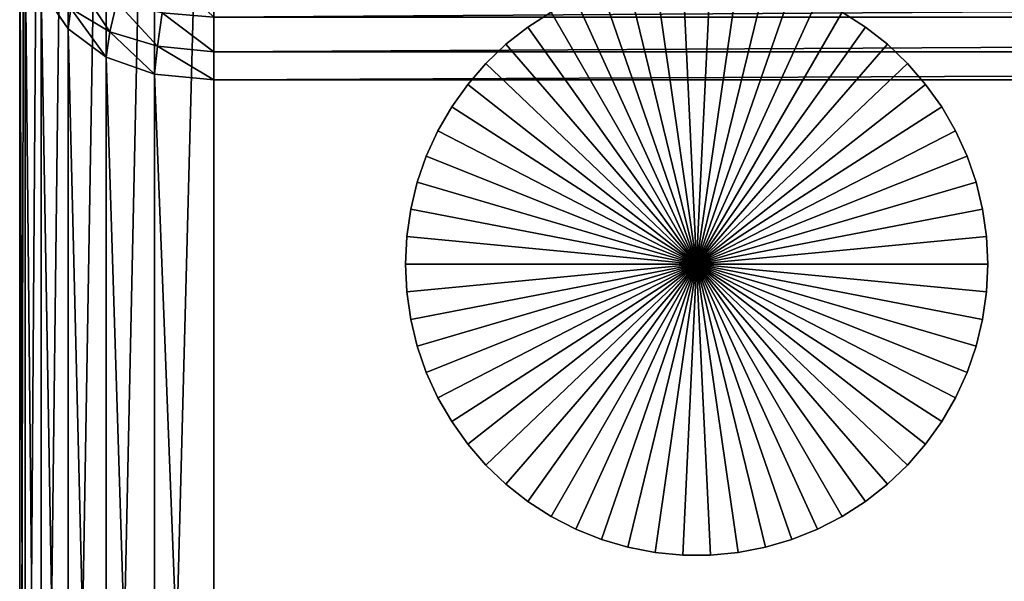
# Model space of a CAD drawing. Header units: inches. Extents: x 0 to 22.5, y -69.4 to 0.
# Tile 13 of 23: x 0.1 to 3.4, y -5.3 to -3.4. Entities that reach past the tile are written whole.
import ezdxf

# ---------------------------------------------------------------- set-up
doc = ezdxf.new("R2010")
doc.units = ezdxf.units.IN
doc.header["$MEASUREMENT"] = 0
doc.layers.add('A-FURN-3-ST-BK', color=151, linetype='Continuous')
doc.layers.add('A-FURN-3-ST-LG', color=252, linetype='Continuous')

msp = doc.modelspace()

# ---------------------------------------------------------------- meshes
at = {"layer": 'A-FURN-3-ST-BK'}
mesh = msp.add_polyface(dxfattribs=at)
corners = [(0.7252, -0.6672, 1.408), (0.5214, -0.6672, 1.4265), (0.5306, -0.4726, 1.4481), (0.3546, -0.6672, 1.4821), (0.3669, -0.4881, 1.5006), (0.3916, -0.3336, 1.5439), (0.5461, -0.3089, 1.5006), (0.4287, -0.2039, 1.6118), (0.5677, -0.1761, 1.584), (0.3082, -0.2502, 1.6582), (0.7252, 0, 2.0752), (0.5306, -0.0402, 1.8806), (0.5214, -0.0185, 2.0752), (0.3669, -0.0927, 1.896), (0.3546, -0.0741, 2.0752), (0.5461, -0.0927, 1.7169), (0.3916, -0.1359, 1.7416), (0.7252, 0, 27.3243), (0.5214, -0.0185, 27.3243), (0.5306, -0.0402, 27.5189), (0.3546, -0.0741, 27.3243), (0.3669, -0.0927, 27.5034), (0.3916, -0.1359, 27.6579), (0.5461, -0.0927, 27.6826), (0.4287, -0.2039, 27.7876), (0.5677, -0.1761, 27.8154), (0.3082, -0.2502, 27.7413), (0.5214, -0.6672, 27.9729), (0.5306, -0.4726, 27.9513), (0.3669, -0.4881, 27.8988), (0.3546, -0.6672, 27.9173), (0.5461, -0.3089, 27.8988), (0.3916, -0.3336, 27.8556), (0.5214, -2.6841, 27.9729), (0.3546, -2.7025, 27.9173), (0.3671, -2.8901, 27.9), (0.531, -2.8875, 27.9527), (0.392, -3.0615, 27.8607), (0.5467, -3.0714, 27.9043), (0.4292, -3.2166, 27.7994), (0.5687, -3.2356, 27.8278), (0.3069, -3.1848, 27.752), (0.392, -3.3324, 27.6794), (0.5214, -8.4079, 1.4265), (0.7252, -2.678, 27.9915)]
mesh.append_faces([[corners[k] for k in face] for face in [(0, 1, 2), (1, 3, 4), (1, 4, 2), (2, 4, 5), (2, 5, 6), (6, 5, 7), (6, 7, 8), (5, 9, 7), (10, 11, 12), (12, 11, 13), (12, 13, 14), (11, 15, 16), (11, 16, 13), (15, 8, 7), (15, 7, 16), (16, 7, 9), (17, 18, 19), (18, 20, 21), (18, 21, 19), (19, 21, 22), (19, 22, 23), (23, 22, 24), (23, 24, 25), (22, 26, 24), (27, 28, 29), (27, 29, 30), (28, 31, 32), (28, 32, 29), (31, 25, 24), (31, 24, 32), (32, 24, 26), (33, 34, 35), (33, 35, 36), (36, 35, 37), (36, 37, 38), (38, 37, 39), (38, 39, 40), (37, 41, 39), (42, 39, 41), (0, 43, 1), (17, 12, 18), (18, 12, 14), (18, 14, 20), (44, 27, 33), (33, 27, 30), (33, 30, 34)]])
mesh = msp.add_polyface(dxfattribs=at)
corners = [(0.058, -8.4079, 2.0752), (0.058, -8.4079, 13.9493), (0.058, -2.8986, 27.3243), (0.058, -0.6672, 27.3243), (0.058, -0.6672, 2.0752), (0.0766, -8.4079, 1.8713), (0.0982, -8.6025, 1.8806), (0.0766, -8.6117, 2.0752), (0.1507, -8.7662, 1.896), (0.1322, -8.4079, 1.7045), (0.1507, -8.587, 1.7169), (0.1939, -8.7415, 1.7416), (0.2248, -8.4079, 1.5748), (0.2341, -8.5654, 1.584), (0.2619, -8.7044, 1.6118), (0.0766, -8.6117, 13.7858), (0.0987, -8.6877, 14.0048), (0.0766, -8.534, 14.1782), (0.1507, -8.7484, 14.1861), (0.1322, -8.6372, 14.3654), (0.1322, -3.288, 27.3523), (0.2248, -3.4243, 27.3621), (0.2337, -3.3542, 27.5101), (0.1505, -3.2101, 27.5232), (0.2611, -3.2744, 27.64), (0.3546, -8.4079, 1.4821), (0.3669, -8.587, 1.5006), (0.3546, -3.5216, 27.369), (0.3671, -3.4341, 27.5359), (0.392, -3.3324, 27.6794), (0.3069, -3.1848, 27.752), (0.1322, -8.7785, 2.0752), (0.0766, -3.1127, 27.3397), (0.2248, -8.7175, 14.5111), (0.0766, -0.6672, 1.8713), (0.1322, -0.6672, 1.7045), (0.2248, -0.6672, 1.5748), (0.3546, -0.6672, 1.4821), (0.3546, -8.7749, 14.6151)]
mesh.append_faces([[corners[k] for k in face] for face in [(0, 1, 2), (0, 2, 3), (0, 3, 4), (0, 5, 6), (0, 6, 7), (7, 6, 8), (5, 9, 10), (5, 10, 6), (6, 10, 11), (9, 12, 13), (9, 13, 10), (10, 13, 14), (1, 15, 16), (1, 16, 17), (17, 16, 18), (17, 18, 19), (20, 21, 22), (20, 22, 23), (23, 22, 24), (25, 26, 13), (25, 13, 12), (26, 14, 13), (27, 28, 22), (27, 22, 21), (28, 29, 24), (28, 24, 22), (29, 30, 24), (1, 0, 7), (1, 7, 15), (15, 7, 31), (2, 1, 17), (2, 17, 32), (32, 17, 19), (32, 19, 20), (20, 19, 33), (20, 33, 21), (0, 4, 34), (0, 34, 5), (5, 34, 35), (5, 35, 9), (9, 35, 36), (9, 36, 12), (37, 25, 12), (37, 12, 36), (38, 27, 21), (38, 21, 33)]])
mesh = msp.add_polyface(dxfattribs=at)
corners = [(0.7252, -8.4079, 1.408), (0.5306, -8.6025, 1.4481), (0.5214, -8.4079, 1.4265), (0.3669, -8.587, 1.5006), (0.3546, -8.4079, 1.4821), (0.5461, -8.7662, 1.5006), (0.3916, -8.7415, 1.5439), (0.5677, -8.899, 1.584), (0.4287, -8.8712, 1.6118), (0.3082, -8.8249, 1.6582), (0.7252, -3.5995, 27.3746), (0.531, -3.4838, 27.5536), (0.5214, -3.58, 27.3732), (0.3671, -3.4341, 27.5359), (0.3546, -3.5216, 27.369), (0.5467, -3.3689, 27.7051), (0.392, -3.3324, 27.6794), (0.5687, -3.2356, 27.8278), (0.4292, -3.2166, 27.7994), (0.7252, -8.8207, 14.6983), (0.5214, -8.8093, 14.6775), (0.5338, -8.8862, 14.4667), (0.3546, -8.7749, 14.6151), (0.3695, -8.8513, 14.4128), (0.3948, -8.9155, 14.2279), (0.5513, -8.9499, 14.2631), (0.4303, -8.9673, 14.0601), (0.574, -9.0005, 14.0667), (0.7252, -9.0751, 13.4143), (0.5338, -9.0473, 13.6534), (0.5214, -9.0565, 13.4291), (0.3695, -8.9945, 13.6898), (0.3546, -9.0009, 13.4737), (0.5513, -9.0286, 13.8659), (0.3948, -8.9833, 13.8853), (0.294, -8.9121, 14.0492), (0.7252, -9.0751, 2.0752), (0.5214, -9.0565, 2.0752), (0.5306, -9.0349, 1.8806), (0.3546, -9.0009, 2.0752), (0.3669, -8.9824, 1.896), (0.3916, -8.9392, 1.7416), (0.5461, -8.9824, 1.7169), (0.5214, -0.6672, 1.4265), (0.3546, -0.6672, 1.4821)]
mesh.append_faces([[corners[k] for k in face] for face in [(0, 1, 2), (2, 1, 3), (2, 3, 4), (1, 5, 6), (1, 6, 3), (5, 7, 8), (5, 8, 6), (6, 8, 9), (10, 11, 12), (12, 11, 13), (12, 13, 14), (11, 15, 16), (11, 16, 13), (15, 17, 18), (15, 18, 16), (19, 20, 21), (20, 22, 23), (20, 23, 21), (21, 23, 24), (21, 24, 25), (25, 24, 26), (25, 26, 27), (28, 29, 30), (30, 29, 31), (30, 31, 32), (29, 33, 34), (29, 34, 31), (33, 27, 26), (33, 26, 34), (34, 26, 35), (36, 37, 38), (37, 39, 40), (37, 40, 38), (38, 40, 41), (38, 41, 42), (42, 41, 8), (42, 8, 7), (41, 9, 8), (43, 2, 4), (43, 4, 44), (19, 12, 20), (20, 12, 14), (20, 14, 22), (36, 30, 37), (37, 30, 32), (37, 32, 39)]])
mesh = msp.add_polyface(dxfattribs=at)
corners = [(21.7943, -8.4079, 1.408), (0.7252, -8.4079, 1.408), (0.7252, -0.6672, 1.408), (21.7943, -3.5995, 27.3746), (0.7252, -3.5995, 27.3746), (0.7252, -8.8207, 14.6983), (0.7252, -9.0751, 13.4143), (0.7252, -9.0751, 2.0752), (21.7943, -9.0751, 2.0752), (0.7252, -8.6117, 1.4265), (0.5306, -8.6025, 1.4481), (0.7252, -8.7785, 1.4821), (0.5461, -8.7662, 1.5006), (0.7252, -8.9083, 1.5748), (0.5677, -8.899, 1.584), (0.7252, -3.5032, 27.5631), (0.531, -3.4838, 27.5536), (0.7252, -3.3841, 27.7173), (0.5467, -3.3689, 27.7051), (0.7252, -3.2419, 27.8373), (0.5687, -3.2356, 27.8278), (0.5338, -8.8862, 14.4667), (0.7252, -8.8985, 14.4913), (0.5513, -8.9499, 14.2631), (0.7252, -8.962, 14.2815), (0.574, -9.0005, 14.0667), (0.7252, -9.0115, 14.0689), (0.7252, -9.068, 13.6353), (0.5338, -9.0473, 13.6534), (0.7252, -9.0468, 13.8535), (0.5513, -9.0286, 13.8659), (0.5306, -9.0349, 1.8806), (0.7252, -9.0565, 1.8713), (0.5461, -8.9824, 1.7169), (0.7252, -9.0009, 1.7045), (21.7943, -8.6117, 1.4265), (21.7943, -8.7785, 1.4821), (21.7943, -8.9083, 1.5748), (0.5214, -8.4079, 1.4265), (21.7943, -3.5032, 27.5631), (21.7943, -3.3841, 27.7173), (21.7943, -3.2419, 27.8373), (0.5214, -3.58, 27.3732), (21.7943, -8.8207, 14.6983), (21.7943, -8.8985, 14.4913), (21.7943, -8.962, 14.2815), (0.5214, -9.0565, 13.4291), (21.7943, -9.0565, 1.8713), (21.7943, -9.0009, 1.7045), (21.7943, -9.068, 13.6353), (21.7943, -9.0468, 13.8535), (21.7943, -9.0115, 14.0689)]
mesh.append_faces([[corners[k] for k in face] for face in [(0, 1, 2), (3, 4, 5), (6, 7, 8), (1, 9, 10), (9, 11, 12), (9, 12, 10), (11, 13, 14), (11, 14, 12), (4, 15, 16), (15, 17, 18), (15, 18, 16), (17, 19, 20), (17, 20, 18), (5, 21, 22), (22, 21, 23), (22, 23, 24), (24, 23, 25), (24, 25, 26), (6, 27, 28), (27, 29, 30), (27, 30, 28), (29, 26, 25), (29, 25, 30), (7, 31, 32), (32, 31, 33), (32, 33, 34), (34, 33, 14), (34, 14, 13), (1, 35, 9), (9, 36, 11), (11, 37, 13), (2, 1, 38), (4, 39, 15), (15, 40, 17), (17, 41, 19), (5, 4, 42), (43, 5, 22), (44, 22, 24), (45, 24, 26), (7, 6, 46), (8, 7, 32), (47, 32, 34), (48, 34, 13), (6, 49, 27), (27, 50, 29), (29, 51, 26)]])
mesh = msp.add_polyface(dxfattribs=at)
corners = [(21.7943, -8.4079, 1.408), (0.7252, -0.6672, 1.408), (21.7943, -0.6672, 1.408), (21.7943, -3.5995, 27.3746), (0.7252, -8.8207, 14.6983), (21.7943, -8.8207, 14.6983), (0.7252, -9.0751, 13.4143), (21.7943, -9.0751, 2.0752), (21.7943, -9.0751, 13.4143), (21.9889, -8.6025, 1.4481), (21.7943, -8.6117, 1.4265), (21.9735, -8.7662, 1.5006), (21.7943, -8.7785, 1.4821), (21.9518, -8.899, 1.584), (21.7943, -8.9083, 1.5748), (21.9886, -3.4838, 27.5536), (21.7943, -3.5032, 27.5631), (21.9728, -3.3689, 27.7051), (21.7943, -3.3841, 27.7173), (21.9509, -3.2356, 27.8278), (21.7943, -3.2419, 27.8373), (21.7943, -8.8985, 14.4913), (21.9857, -8.8862, 14.4667), (21.7943, -8.962, 14.2815), (21.9682, -8.9499, 14.2631), (21.7943, -9.0115, 14.0689), (21.9455, -9.0005, 14.0667), (21.7943, -9.0565, 1.8713), (21.9889, -9.0349, 1.8806), (21.7943, -9.0009, 1.7045), (21.9735, -8.9824, 1.7169), (21.9857, -9.0473, 13.6534), (21.7943, -9.068, 13.6353), (21.9682, -9.0286, 13.8659), (21.7943, -9.0468, 13.8535), (0.7252, -8.4079, 1.408), (0.7252, -8.6117, 1.4265), (0.7252, -8.7785, 1.4821), (21.9982, -0.6672, 1.4265), (0.7252, -3.5995, 27.3746), (0.7252, -3.5032, 27.5631), (0.7252, -3.3841, 27.7173), (0.7252, -8.8985, 14.4913), (0.7252, -8.962, 14.2815), (0.7252, -9.0115, 14.0689), (21.9982, -8.8093, 14.6775), (0.7252, -9.0565, 1.8713), (0.7252, -9.0009, 1.7045), (0.7252, -8.9083, 1.5748), (21.9982, -9.0565, 2.0752), (0.7252, -9.068, 13.6353), (0.7252, -9.0468, 13.8535)]
mesh.append_faces([[corners[k] for k in face] for face in [(0, 1, 2), (3, 4, 5), (6, 7, 8), (0, 9, 10), (10, 9, 11), (10, 11, 12), (12, 11, 13), (12, 13, 14), (3, 15, 16), (16, 15, 17), (16, 17, 18), (18, 17, 19), (18, 19, 20), (5, 21, 22), (21, 23, 24), (21, 24, 22), (23, 25, 26), (23, 26, 24), (7, 27, 28), (27, 29, 30), (27, 30, 28), (29, 14, 13), (29, 13, 30), (8, 31, 32), (32, 31, 33), (32, 33, 34), (34, 33, 26), (34, 26, 25), (35, 0, 10), (36, 10, 12), (37, 12, 14), (0, 2, 38), (39, 3, 16), (40, 16, 18), (41, 18, 20), (5, 42, 21), (21, 43, 23), (23, 44, 25), (3, 5, 45), (7, 46, 27), (27, 47, 29), (29, 48, 14), (8, 7, 49), (6, 8, 32), (50, 32, 34), (51, 34, 25)]])
at = {"layer": 'A-FURN-3-ST-LG'}
mesh = msp.add_polyface(dxfattribs=at)
corners = [(2.3825, -4.2329, 0), (2.3349, -3.234, 0), (2.4301, -3.234, 0), (2.2402, -3.2431, 0), (2.1467, -3.2611, 0), (2.0554, -3.2879, 0), (1.9671, -3.3232, 0), (1.8825, -3.3668, 0), (1.8024, -3.4183, 0), (1.7277, -3.4771, 0), (1.6588, -3.5428, 0), (1.5965, -3.6147, 0), (1.5413, -3.6922, 0), (1.4937, -3.7747, 0), (1.4541, -3.8612, 0), (1.423, -3.9511, 0), (1.8825, -3.3668, 0.3), (1.8024, -3.4183, 0.3), (1.7277, -3.4771, 0.3), (1.9671, -3.3232, 0.3), (1.8825, -3.3668, 0.6), (1.8024, -3.4183, 0.6), (1.7277, -3.4771, 0.6), (1.9671, -3.3232, 0.6), (1.8825, -3.3668, 0.9), (1.8024, -3.4183, 0.9), (1.7277, -3.4771, 0.9), (1.9671, -3.3232, 0.9), (1.8825, -3.3668, 1.2), (1.8024, -3.4183, 1.2), (1.7277, -3.4771, 1.2), (1.9671, -3.3232, 1.2), (1.8825, -3.3668, 1.5), (1.8024, -3.4183, 1.5), (1.7277, -3.4771, 1.5), (2.3825, -4.2329, 1.5), (2.3349, -3.234, 1.5), (2.2402, -3.2431, 1.5), (2.1467, -3.2611, 1.5), (2.0554, -3.2879, 1.5), (1.9671, -3.3232, 1.5), (1.6588, -3.5428, 1.5), (1.5965, -3.6147, 1.5), (1.5413, -3.6922, 1.5), (1.4937, -3.7747, 1.5), (1.4541, -3.8612, 1.5), (1.423, -3.9511, 1.5)]
mesh.append_faces([[corners[k] for k in face] for face in [(6, 7, 16), (7, 17, 16), (7, 8, 17), (8, 18, 17), (19, 16, 20), (16, 21, 20), (16, 17, 21), (17, 22, 21), (23, 20, 24), (20, 25, 24), (20, 21, 25), (21, 26, 25), (27, 24, 28), (24, 29, 28), (24, 25, 29), (25, 30, 29), (25, 26, 30), (31, 28, 32), (28, 33, 32), (28, 29, 33), (29, 34, 33), (29, 30, 34)]])
mesh.append_faces([[corners[k] for k in face] for face in [(0, 1, 2), (0, 3, 1), (0, 4, 3), (0, 5, 4), (0, 6, 5), (0, 7, 6), (0, 8, 7), (0, 9, 8), (0, 10, 9), (0, 11, 10), (0, 12, 11), (0, 13, 12), (0, 14, 13), (0, 15, 14), (35, 36, 37), (35, 37, 38), (35, 38, 39), (35, 39, 40), (35, 40, 32), (35, 32, 33), (35, 33, 34), (35, 34, 41), (35, 41, 42), (35, 42, 43), (35, 43, 44), (35, 44, 45), (35, 45, 46)]], dxfattribs={"vtx0": -1, "vtx2": -1})
mesh = msp.add_polyface(dxfattribs=at)
corners = [(2.3825, -4.2329, 0), (3.3109, -3.8612, 0), (3.342, -3.9511, 0), (3.2714, -3.7746, 0), (3.2238, -3.6922, 0), (3.1686, -3.6147, 0), (3.1063, -3.5428, 0), (3.0374, -3.4771, 0), (2.9626, -3.4183, 0), (2.8825, -3.3668, 0), (2.7979, -3.3232, 0), (2.7096, -3.2879, 0), (2.6183, -3.2611, 0), (2.5248, -3.2431, 0), (2.4301, -3.234, 0), (2.9626, -3.4183, 0.3), (3.0374, -3.4771, 0.3), (2.8825, -3.3668, 0.3), (2.7979, -3.3232, 0.3), (2.9626, -3.4183, 0.6), (3.0374, -3.4771, 0.6), (2.8825, -3.3668, 0.6), (2.7979, -3.3232, 0.6), (2.9626, -3.4183, 0.9), (2.8825, -3.3668, 0.9), (2.7979, -3.3232, 0.9), (3.0374, -3.4771, 0.9), (2.9626, -3.4183, 1.2), (2.8825, -3.3668, 1.2), (2.7979, -3.3232, 1.2), (3.0374, -3.4771, 1.2), (2.9626, -3.4183, 1.5), (2.8825, -3.3668, 1.5), (2.7979, -3.3232, 1.5), (2.3825, -4.2329, 1.5), (3.342, -3.9511, 1.5), (3.3109, -3.8612, 1.5), (3.2714, -3.7746, 1.5), (3.2238, -3.6922, 1.5), (3.1686, -3.6147, 1.5), (3.1063, -3.5428, 1.5), (3.0374, -3.4771, 1.5), (2.7096, -3.2879, 1.5), (2.6183, -3.2611, 1.5), (2.5248, -3.2431, 1.5), (2.4301, -3.234, 1.5), (2.3349, -3.234, 1.5)]
mesh.append_faces([[corners[k] for k in face] for face in [(7, 15, 16), (7, 8, 15), (8, 17, 15), (8, 9, 17), (9, 18, 17), (16, 19, 20), (16, 15, 19), (15, 21, 19), (15, 17, 21), (17, 22, 21), (20, 19, 23), (19, 24, 23), (19, 21, 24), (21, 25, 24), (26, 23, 27), (23, 28, 27), (23, 24, 28), (24, 29, 28), (30, 27, 31), (27, 32, 31), (27, 28, 32), (28, 33, 32)]])
mesh.append_faces([[corners[k] for k in face] for face in [(0, 1, 2), (0, 3, 1), (0, 4, 3), (0, 5, 4), (0, 6, 5), (0, 7, 6), (0, 8, 7), (0, 9, 8), (0, 10, 9), (0, 11, 10), (0, 12, 11), (0, 13, 12), (0, 14, 13), (34, 35, 36), (34, 36, 37), (34, 37, 38), (34, 38, 39), (34, 39, 40), (34, 40, 41), (34, 41, 31), (34, 31, 32), (34, 32, 33), (34, 33, 42), (34, 42, 43), (34, 43, 44), (34, 44, 45), (34, 45, 46)]], dxfattribs={"vtx0": -1, "vtx2": -1})
mesh = msp.add_polyface(dxfattribs=at)
corners = [(1.8024, -3.4183, 0), (1.7277, -3.4771, 0), (1.7277, -3.4771, 0.3), (1.6588, -3.5428, 0.3), (1.6588, -3.5428, 0), (1.5965, -3.6147, 0.3), (1.5965, -3.6147, 0), (1.5413, -3.6922, 0.3), (1.5413, -3.6922, 0), (1.4937, -3.7747, 0.3), (1.4937, -3.7747, 0), (1.4541, -3.8612, 0.3), (1.8024, -3.4183, 0.3), (1.7277, -3.4771, 0.6), (1.6588, -3.5428, 0.6), (1.5965, -3.6147, 0.6), (1.5413, -3.6922, 0.6), (1.4937, -3.7747, 0.6), (1.4541, -3.8612, 0.6), (1.8024, -3.4183, 0.6), (1.7277, -3.4771, 0.9), (1.6588, -3.5428, 0.9), (1.5965, -3.6147, 0.9), (1.5413, -3.6922, 0.9), (1.4937, -3.7747, 0.9), (1.4541, -3.8612, 0.9), (1.6588, -3.5428, 1.2), (1.7277, -3.4771, 1.2), (1.5965, -3.6147, 1.2), (1.5413, -3.6922, 1.2), (1.4937, -3.7747, 1.2), (1.4541, -3.8612, 1.2), (1.6588, -3.5428, 1.5), (1.7277, -3.4771, 1.5), (1.5965, -3.6147, 1.5), (1.5413, -3.6922, 1.5), (1.4937, -3.7747, 1.5), (1.4541, -3.8612, 1.5)]
mesh.append_faces([[corners[k] for k in face] for face in [(0, 1, 2), (1, 3, 2), (1, 4, 3), (4, 5, 3), (4, 6, 5), (6, 7, 5), (6, 8, 7), (8, 9, 7), (8, 10, 9), (10, 11, 9), (12, 2, 13), (2, 14, 13), (2, 3, 14), (3, 15, 14), (3, 5, 15), (5, 16, 15), (5, 7, 16), (7, 17, 16), (7, 9, 17), (9, 18, 17), (19, 13, 20), (13, 21, 20), (13, 14, 21), (14, 22, 21), (14, 15, 22), (15, 23, 22), (15, 16, 23), (16, 24, 23), (16, 17, 24), (17, 25, 24), (20, 26, 27), (20, 21, 26), (21, 28, 26), (21, 22, 28), (22, 29, 28), (22, 23, 29), (23, 30, 29), (23, 24, 30), (24, 31, 30), (24, 25, 31), (27, 32, 33), (27, 26, 32), (26, 34, 32), (26, 28, 34), (28, 35, 34), (28, 29, 35), (29, 36, 35), (29, 30, 36), (30, 37, 36), (30, 31, 37)]])
mesh = msp.add_polyface(dxfattribs=at)
corners = [(3.3109, -3.8612, 0), (3.2714, -3.7746, 0), (3.2714, -3.7746, 0.3), (3.2238, -3.6922, 0.3), (3.2238, -3.6922, 0), (3.1686, -3.6147, 0.3), (3.1686, -3.6147, 0), (3.1063, -3.5428, 0.3), (3.1063, -3.5428, 0), (3.0374, -3.4771, 0.3), (3.0374, -3.4771, 0), (3.3109, -3.8612, 0.3), (3.2714, -3.7746, 0.6), (3.2238, -3.6922, 0.6), (3.1686, -3.6147, 0.6), (3.1063, -3.5428, 0.6), (3.0374, -3.4771, 0.6), (3.3109, -3.8612, 0.6), (3.2714, -3.7746, 0.9), (3.2238, -3.6922, 0.9), (3.1686, -3.6147, 0.9), (3.1063, -3.5428, 0.9), (3.0374, -3.4771, 0.9), (2.9626, -3.4183, 0.9), (3.3109, -3.8612, 0.9), (3.2714, -3.7746, 1.2), (3.3109, -3.8612, 1.2), (3.2238, -3.6922, 1.2), (3.1686, -3.6147, 1.2), (3.1063, -3.5428, 1.2), (3.0374, -3.4771, 1.2), (2.9626, -3.4183, 1.2), (3.2714, -3.7746, 1.5), (3.3109, -3.8612, 1.5), (3.2238, -3.6922, 1.5), (3.1686, -3.6147, 1.5), (3.1063, -3.5428, 1.5), (3.0374, -3.4771, 1.5), (2.9626, -3.4183, 1.5)]
mesh.append_faces([[corners[k] for k in face] for face in [(0, 1, 2), (1, 3, 2), (1, 4, 3), (4, 5, 3), (4, 6, 5), (6, 7, 5), (6, 8, 7), (8, 9, 7), (8, 10, 9), (11, 2, 12), (2, 13, 12), (2, 3, 13), (3, 14, 13), (3, 5, 14), (5, 15, 14), (5, 7, 15), (7, 16, 15), (7, 9, 16), (17, 12, 18), (12, 19, 18), (12, 13, 19), (13, 20, 19), (13, 14, 20), (14, 21, 20), (14, 15, 21), (15, 22, 21), (15, 16, 22), (16, 23, 22), (24, 25, 26), (24, 18, 25), (18, 27, 25), (18, 19, 27), (19, 28, 27), (19, 20, 28), (20, 29, 28), (20, 21, 29), (21, 30, 29), (21, 22, 30), (22, 31, 30), (26, 32, 33), (26, 25, 32), (25, 34, 32), (25, 27, 34), (27, 35, 34), (27, 28, 35), (28, 36, 35), (28, 29, 36), (29, 37, 36), (29, 30, 37), (30, 38, 37)]])
mesh = msp.add_polyface(dxfattribs=at)
corners = [(2.3825, -4.2329, 0), (1.4006, -4.0436, 0), (1.423, -3.9511, 0), (1.387, -4.1378, 0), (1.3825, -4.2329, 0), (1.4937, -3.7747, 0), (1.4541, -3.8612, 0), (1.4541, -3.8612, 0.3), (1.423, -3.9511, 0.3), (1.4006, -4.0436, 0.3), (1.387, -4.1378, 0.3), (1.3825, -4.2329, 0.3), (1.4937, -3.7747, 0.3), (1.4541, -3.8612, 0.6), (1.423, -3.9511, 0.6), (1.4006, -4.0436, 0.6), (1.387, -4.1378, 0.6), (1.3825, -4.2329, 0.6), (1.4937, -3.7747, 0.6), (1.4541, -3.8612, 0.9), (1.423, -3.9511, 0.9), (1.4006, -4.0436, 0.9), (1.387, -4.1378, 0.9), (1.3825, -4.2329, 0.9), (1.423, -3.9511, 1.2), (1.4541, -3.8612, 1.2), (1.4006, -4.0436, 1.2), (1.387, -4.1378, 1.2), (1.3825, -4.2329, 1.2), (1.423, -3.9511, 1.5), (1.4541, -3.8612, 1.5), (1.4006, -4.0436, 1.5), (1.387, -4.1378, 1.5), (1.3825, -4.2329, 1.5), (2.3825, -4.2329, 1.5)]
mesh.append_faces([[corners[k] for k in face] for face in [(5, 6, 7), (6, 8, 7), (6, 2, 8), (2, 9, 8), (2, 1, 9), (1, 10, 9), (1, 3, 10), (3, 11, 10), (3, 4, 11), (12, 7, 13), (7, 14, 13), (7, 8, 14), (8, 15, 14), (8, 9, 15), (9, 16, 15), (9, 10, 16), (10, 17, 16), (10, 11, 17), (18, 13, 19), (13, 20, 19), (13, 14, 20), (14, 21, 20), (14, 15, 21), (15, 22, 21), (15, 16, 22), (16, 23, 22), (16, 17, 23), (19, 24, 25), (19, 20, 24), (20, 26, 24), (20, 21, 26), (21, 27, 26), (21, 22, 27), (22, 28, 27), (22, 23, 28), (25, 29, 30), (25, 24, 29), (24, 31, 29), (24, 26, 31), (26, 32, 31), (26, 27, 32), (27, 33, 32), (27, 28, 33)]])
mesh.append_faces([[corners[k] for k in face] for face in [(0, 1, 2), (0, 3, 1), (0, 4, 3), (34, 29, 31), (34, 31, 32), (34, 32, 33)]], dxfattribs={"vtx0": -1, "vtx2": -1})
mesh = msp.add_polyface(dxfattribs=at)
corners = [(2.3825, -4.2329, 0), (3.378, -4.1378, 0), (3.3825, -4.2329, 0), (3.3644, -4.0436, 0), (3.342, -3.9511, 0), (3.378, -4.1378, 0.3), (3.3825, -4.2329, 0.3), (3.3644, -4.0436, 0.3), (3.342, -3.9511, 0.3), (3.3109, -3.8612, 0.3), (3.3109, -3.8612, 0), (3.2714, -3.7746, 0.3), (3.378, -4.1378, 0.6), (3.3825, -4.2329, 0.6), (3.3644, -4.0436, 0.6), (3.342, -3.9511, 0.6), (3.3109, -3.8612, 0.6), (3.2714, -3.7746, 0.6), (3.378, -4.1378, 0.9), (3.3825, -4.2329, 0.9), (3.3644, -4.0436, 0.9), (3.342, -3.9511, 0.9), (3.3109, -3.8612, 0.9), (3.2714, -3.7746, 0.9), (3.378, -4.1378, 1.2), (3.3825, -4.2329, 1.2), (3.3644, -4.0436, 1.2), (3.342, -3.9511, 1.2), (3.3109, -3.8612, 1.2), (3.378, -4.1378, 1.5), (3.3825, -4.2329, 1.5), (3.3644, -4.0436, 1.5), (3.342, -3.9511, 1.5), (3.3109, -3.8612, 1.5), (2.3825, -4.2329, 1.5)]
mesh.append_faces([[corners[k] for k in face] for face in [(2, 5, 6), (2, 1, 5), (1, 7, 5), (1, 3, 7), (3, 8, 7), (3, 4, 8), (4, 9, 8), (4, 10, 9), (10, 11, 9), (6, 12, 13), (6, 5, 12), (5, 14, 12), (5, 7, 14), (7, 15, 14), (7, 8, 15), (8, 16, 15), (8, 9, 16), (9, 17, 16), (13, 18, 19), (13, 12, 18), (12, 20, 18), (12, 14, 20), (14, 21, 20), (14, 15, 21), (15, 22, 21), (15, 16, 22), (16, 23, 22), (19, 24, 25), (19, 18, 24), (18, 26, 24), (18, 20, 26), (20, 27, 26), (20, 21, 27), (21, 28, 27), (21, 22, 28), (25, 29, 30), (25, 24, 29), (24, 31, 29), (24, 26, 31), (26, 32, 31), (26, 27, 32), (27, 33, 32), (27, 28, 33)]])
mesh.append_faces([[corners[k] for k in face] for face in [(0, 1, 2), (0, 3, 1), (0, 4, 3), (34, 30, 29), (34, 29, 31), (34, 31, 32)]], dxfattribs={"vtx0": -1, "vtx2": -1})
mesh = msp.add_polyface(dxfattribs=at)
corners = [(2.3825, -4.2329, 0), (1.387, -4.3279, 0), (1.3825, -4.2329, 0), (1.4006, -4.4221, 0), (1.423, -4.5146, 0), (1.387, -4.3279, 0.3), (1.3825, -4.2329, 0.3), (1.4006, -4.4221, 0.3), (1.423, -4.5146, 0.3), (1.4541, -4.6045, 0.3), (1.4541, -4.6045, 0), (1.387, -4.3279, 0.6), (1.3825, -4.2329, 0.6), (1.4006, -4.4221, 0.6), (1.423, -4.5146, 0.6), (1.4541, -4.6045, 0.6), (1.4937, -4.6911, 0.6), (1.387, -4.3279, 0.9), (1.3825, -4.2329, 0.9), (1.4006, -4.4221, 0.9), (1.423, -4.5146, 0.9), (1.4541, -4.6045, 0.9), (1.4937, -4.6911, 0.9), (1.387, -4.3279, 1.2), (1.3825, -4.2329, 1.2), (1.4006, -4.4221, 1.2), (1.423, -4.5146, 1.2), (1.4541, -4.6045, 1.2), (1.4937, -4.6911, 1.2), (1.387, -4.3279, 1.5), (1.3825, -4.2329, 1.5), (1.4006, -4.4221, 1.5), (1.423, -4.5146, 1.5), (1.4541, -4.6045, 1.5), (1.4937, -4.6911, 1.5), (2.3825, -4.2329, 1.5)]
mesh.append_faces([[corners[k] for k in face] for face in [(2, 5, 6), (2, 1, 5), (1, 7, 5), (1, 3, 7), (3, 8, 7), (3, 4, 8), (4, 9, 8), (4, 10, 9), (6, 11, 12), (6, 5, 11), (5, 13, 11), (5, 7, 13), (7, 14, 13), (7, 8, 14), (8, 15, 14), (8, 9, 15), (9, 16, 15), (12, 17, 18), (12, 11, 17), (11, 19, 17), (11, 13, 19), (13, 20, 19), (13, 14, 20), (14, 21, 20), (14, 15, 21), (15, 22, 21), (18, 23, 24), (18, 17, 23), (17, 25, 23), (17, 19, 25), (19, 26, 25), (19, 20, 26), (20, 27, 26), (20, 21, 27), (21, 28, 27), (24, 29, 30), (24, 23, 29), (23, 31, 29), (23, 25, 31), (25, 32, 31), (25, 26, 32), (26, 33, 32), (26, 27, 33), (27, 34, 33)]])
mesh.append_faces([[corners[k] for k in face] for face in [(0, 1, 2), (0, 3, 1), (0, 4, 3), (35, 30, 29), (35, 29, 31), (35, 31, 32)]], dxfattribs={"vtx0": -1, "vtx2": -1})
mesh = msp.add_polyface(dxfattribs=at)
corners = [(2.3825, -4.2329, 0), (1.4541, -4.6045, 0), (1.423, -4.5146, 0), (1.4937, -4.6911, 0), (1.5413, -4.7735, 0), (1.5965, -4.851, 0), (1.6588, -4.923, 0), (1.7277, -4.9886, 0), (1.8024, -5.0475, 0), (1.8825, -5.0989, 0), (1.9671, -5.1425, 0), (2.0554, -5.1779, 0), (2.1467, -5.2047, 0), (2.2402, -5.2227, 0), (2.3349, -5.2317, 0), (2.4301, -5.2317, 0), (1.8024, -5.0475, 0.3), (1.8825, -5.0989, 0.3), (1.9671, -5.1425, 0.3), (1.7277, -4.9886, 0.3), (1.8024, -5.0475, 0.6), (1.8825, -5.0989, 0.6), (1.9671, -5.1425, 0.6), (1.7277, -4.9886, 0.6), (1.8024, -5.0475, 0.9), (1.8825, -5.0989, 0.9), (1.9671, -5.1425, 0.9), (1.7277, -4.9886, 0.9), (1.8024, -5.0475, 1.2), (1.7277, -4.9886, 1.2), (1.8825, -5.0989, 1.2), (1.9671, -5.1425, 1.2), (1.8024, -5.0475, 1.5), (1.7277, -4.9886, 1.5), (1.8825, -5.0989, 1.5), (1.9671, -5.1425, 1.5), (2.3825, -4.2329, 1.5), (1.423, -4.5146, 1.5), (1.4541, -4.6045, 1.5), (1.4937, -4.6911, 1.5), (1.5413, -4.7735, 1.5), (1.5965, -4.851, 1.5), (1.6588, -4.923, 1.5), (2.0554, -5.1779, 1.5), (2.1467, -5.2047, 1.5), (2.2402, -5.2227, 1.5), (2.3349, -5.2317, 1.5)]
mesh.append_faces([[corners[k] for k in face] for face in [(7, 8, 16), (8, 17, 16), (8, 9, 17), (9, 18, 17), (19, 16, 20), (16, 21, 20), (16, 17, 21), (17, 22, 21), (23, 20, 24), (20, 25, 24), (20, 21, 25), (21, 26, 25), (27, 28, 29), (27, 24, 28), (24, 30, 28), (24, 25, 30), (25, 31, 30), (29, 32, 33), (29, 28, 32), (28, 34, 32), (28, 30, 34), (30, 35, 34), (30, 31, 35)]])
mesh.append_faces([[corners[k] for k in face] for face in [(0, 1, 2), (0, 3, 1), (0, 4, 3), (0, 5, 4), (0, 6, 5), (0, 7, 6), (0, 8, 7), (0, 9, 8), (0, 10, 9), (0, 11, 10), (0, 12, 11), (0, 13, 12), (0, 14, 13), (0, 15, 14), (36, 37, 38), (36, 38, 39), (36, 39, 40), (36, 40, 41), (36, 41, 42), (36, 42, 33), (36, 33, 32), (36, 32, 34), (36, 34, 35), (36, 35, 43), (36, 43, 44), (36, 44, 45), (36, 45, 46)]], dxfattribs={"vtx0": -1, "vtx2": -1})
mesh = msp.add_polyface(dxfattribs=at)
corners = [(2.3825, -4.2329, 0), (2.5248, -5.2227, 0), (2.4301, -5.2317, 0), (2.6183, -5.2047, 0), (2.7096, -5.1779, 0), (2.7979, -5.1425, 0), (2.8825, -5.0989, 0), (2.9626, -5.0475, 0), (3.0374, -4.9886, 0), (3.1063, -4.923, 0), (3.1686, -4.851, 0), (3.2238, -4.7735, 0), (3.2714, -4.6911, 0), (3.3109, -4.6045, 0), (3.342, -4.5146, 0), (2.8825, -5.0989, 0.3), (2.9626, -5.0475, 0.3), (3.0374, -4.9886, 0.3), (2.7979, -5.1425, 0.3), (2.8825, -5.0989, 0.6), (2.9626, -5.0475, 0.6), (3.0374, -4.9886, 0.6), (2.7979, -5.1425, 0.6), (2.8825, -5.0989, 0.9), (2.9626, -5.0475, 0.9), (3.0374, -4.9886, 0.9), (2.7979, -5.1425, 0.9), (2.8825, -5.0989, 1.2), (2.9626, -5.0475, 1.2), (3.0374, -4.9886, 1.2), (2.7979, -5.1425, 1.2), (2.8825, -5.0989, 1.5), (2.7979, -5.1425, 1.5), (2.9626, -5.0475, 1.5), (3.0374, -4.9886, 1.5), (2.3825, -4.2329, 1.5), (2.3349, -5.2317, 1.5), (2.4301, -5.2317, 1.5), (2.5248, -5.2227, 1.5), (2.6183, -5.2047, 1.5), (2.7096, -5.1779, 1.5), (3.1063, -4.923, 1.5), (3.1686, -4.851, 1.5), (3.2238, -4.7735, 1.5), (3.2714, -4.6911, 1.5), (3.3109, -4.6045, 1.5), (3.342, -4.5146, 1.5)]
mesh.append_faces([[corners[k] for k in face] for face in [(5, 6, 15), (6, 16, 15), (6, 7, 16), (7, 17, 16), (7, 8, 17), (18, 15, 19), (15, 20, 19), (15, 16, 20), (16, 21, 20), (16, 17, 21), (22, 19, 23), (19, 24, 23), (19, 20, 24), (20, 25, 24), (26, 23, 27), (23, 28, 27), (23, 24, 28), (24, 29, 28), (30, 31, 32), (30, 27, 31), (27, 33, 31), (27, 28, 33), (28, 34, 33)]])
mesh.append_faces([[corners[k] for k in face] for face in [(0, 1, 2), (0, 3, 1), (0, 4, 3), (0, 5, 4), (0, 6, 5), (0, 7, 6), (0, 8, 7), (0, 9, 8), (0, 10, 9), (0, 11, 10), (0, 12, 11), (0, 13, 12), (0, 14, 13), (35, 36, 37), (35, 37, 38), (35, 38, 39), (35, 39, 40), (35, 40, 32), (35, 32, 31), (35, 31, 33), (35, 33, 34), (35, 34, 41), (35, 41, 42), (35, 42, 43), (35, 43, 44), (35, 44, 45), (35, 45, 46)]], dxfattribs={"vtx0": -1, "vtx2": -1})
mesh = msp.add_polyface(dxfattribs=at)
corners = [(2.3825, -4.2329, 0), (3.3644, -4.4221, 0), (3.342, -4.5146, 0), (3.378, -4.3279, 0), (3.3825, -4.2329, 0), (3.3109, -4.6045, 0), (3.342, -4.5146, 0.3), (3.3109, -4.6045, 0.3), (3.3644, -4.4221, 0.3), (3.378, -4.3279, 0.3), (3.3825, -4.2329, 0.3), (3.2714, -4.6911, 0.3), (3.3109, -4.6045, 0.6), (3.342, -4.5146, 0.6), (3.3644, -4.4221, 0.6), (3.378, -4.3279, 0.6), (3.3825, -4.2329, 0.6), (3.2714, -4.6911, 0.6), (3.3109, -4.6045, 0.9), (3.342, -4.5146, 0.9), (3.3644, -4.4221, 0.9), (3.378, -4.3279, 0.9), (3.3825, -4.2329, 0.9), (3.2714, -4.6911, 0.9), (3.3109, -4.6045, 1.2), (3.342, -4.5146, 1.2), (3.3644, -4.4221, 1.2), (3.378, -4.3279, 1.2), (3.3825, -4.2329, 1.2), (3.2714, -4.6911, 1.2), (3.3109, -4.6045, 1.5), (3.342, -4.5146, 1.5), (3.3644, -4.4221, 1.5), (3.378, -4.3279, 1.5), (3.3825, -4.2329, 1.5), (2.3825, -4.2329, 1.5)]
mesh.append_faces([[corners[k] for k in face] for face in [(5, 6, 7), (5, 2, 6), (2, 8, 6), (2, 1, 8), (1, 9, 8), (1, 3, 9), (3, 10, 9), (3, 4, 10), (11, 7, 12), (7, 13, 12), (7, 6, 13), (6, 14, 13), (6, 8, 14), (8, 15, 14), (8, 9, 15), (9, 16, 15), (9, 10, 16), (17, 12, 18), (12, 19, 18), (12, 13, 19), (13, 20, 19), (13, 14, 20), (14, 21, 20), (14, 15, 21), (15, 22, 21), (15, 16, 22), (23, 18, 24), (18, 25, 24), (18, 19, 25), (19, 26, 25), (19, 20, 26), (20, 27, 26), (20, 21, 27), (21, 28, 27), (21, 22, 28), (29, 24, 30), (24, 31, 30), (24, 25, 31), (25, 32, 31), (25, 26, 32), (26, 33, 32), (26, 27, 33), (27, 34, 33), (27, 28, 34)]])
mesh.append_faces([[corners[k] for k in face] for face in [(0, 1, 2), (0, 3, 1), (0, 4, 3), (35, 31, 32), (35, 32, 33), (35, 33, 34)]], dxfattribs={"vtx0": -1, "vtx2": -1})
mesh = msp.add_polyface(dxfattribs=at)
corners = [(1.4541, -4.6045, 0), (1.4937, -4.6911, 0.3), (1.4541, -4.6045, 0.3), (1.4937, -4.6911, 0), (1.5413, -4.7735, 0.3), (1.5413, -4.7735, 0), (1.5965, -4.851, 0.3), (1.5965, -4.851, 0), (1.6588, -4.923, 0.3), (1.6588, -4.923, 0), (1.7277, -4.9886, 0.3), (1.7277, -4.9886, 0), (1.8024, -5.0475, 0.3), (1.4937, -4.6911, 0.6), (1.5413, -4.7735, 0.6), (1.5965, -4.851, 0.6), (1.6588, -4.923, 0.6), (1.7277, -4.9886, 0.6), (1.8024, -5.0475, 0.6), (1.4541, -4.6045, 0.6), (1.4937, -4.6911, 0.9), (1.5413, -4.7735, 0.9), (1.5965, -4.851, 0.9), (1.6588, -4.923, 0.9), (1.7277, -4.9886, 0.9), (1.8024, -5.0475, 0.9), (1.4541, -4.6045, 0.9), (1.4937, -4.6911, 1.2), (1.5413, -4.7735, 1.2), (1.5965, -4.851, 1.2), (1.6588, -4.923, 1.2), (1.7277, -4.9886, 1.2), (1.4541, -4.6045, 1.2), (1.4937, -4.6911, 1.5), (1.5413, -4.7735, 1.5), (1.5965, -4.851, 1.5), (1.6588, -4.923, 1.5), (1.7277, -4.9886, 1.5)]
mesh.append_faces([[corners[k] for k in face] for face in [(0, 1, 2), (0, 3, 1), (3, 4, 1), (3, 5, 4), (5, 6, 4), (5, 7, 6), (7, 8, 6), (7, 9, 8), (9, 10, 8), (9, 11, 10), (11, 12, 10), (2, 1, 13), (1, 14, 13), (1, 4, 14), (4, 15, 14), (4, 6, 15), (6, 16, 15), (6, 8, 16), (8, 17, 16), (8, 10, 17), (10, 18, 17), (19, 13, 20), (13, 21, 20), (13, 14, 21), (14, 22, 21), (14, 15, 22), (15, 23, 22), (15, 16, 23), (16, 24, 23), (16, 17, 24), (17, 25, 24), (26, 20, 27), (20, 28, 27), (20, 21, 28), (21, 29, 28), (21, 22, 29), (22, 30, 29), (22, 23, 30), (23, 31, 30), (23, 24, 31), (32, 27, 33), (27, 34, 33), (27, 28, 34), (28, 35, 34), (28, 29, 35), (29, 36, 35), (29, 30, 36), (30, 37, 36), (30, 31, 37)]])
mesh = msp.add_polyface(dxfattribs=at)
corners = [(3.0374, -4.9886, 0), (3.1063, -4.923, 0.3), (3.0374, -4.9886, 0.3), (3.1063, -4.923, 0), (3.1686, -4.851, 0.3), (3.1686, -4.851, 0), (3.2238, -4.7735, 0.3), (3.2238, -4.7735, 0), (3.2714, -4.6911, 0.3), (3.2714, -4.6911, 0), (3.3109, -4.6045, 0.3), (3.3109, -4.6045, 0), (3.1063, -4.923, 0.6), (3.0374, -4.9886, 0.6), (3.1686, -4.851, 0.6), (3.2238, -4.7735, 0.6), (3.2714, -4.6911, 0.6), (3.3109, -4.6045, 0.6), (2.9626, -5.0475, 0.6), (3.0374, -4.9886, 0.9), (3.1063, -4.923, 0.9), (3.1686, -4.851, 0.9), (3.2238, -4.7735, 0.9), (3.2714, -4.6911, 0.9), (3.3109, -4.6045, 0.9), (2.9626, -5.0475, 0.9), (3.0374, -4.9886, 1.2), (3.1063, -4.923, 1.2), (3.1686, -4.851, 1.2), (3.2238, -4.7735, 1.2), (3.2714, -4.6911, 1.2), (3.3109, -4.6045, 1.2), (2.9626, -5.0475, 1.2), (3.0374, -4.9886, 1.5), (3.1063, -4.923, 1.5), (3.1686, -4.851, 1.5), (3.2238, -4.7735, 1.5), (3.2714, -4.6911, 1.5), (3.3109, -4.6045, 1.5)]
mesh.append_faces([[corners[k] for k in face] for face in [(0, 1, 2), (0, 3, 1), (3, 4, 1), (3, 5, 4), (5, 6, 4), (5, 7, 6), (7, 8, 6), (7, 9, 8), (9, 10, 8), (9, 11, 10), (2, 12, 13), (2, 1, 12), (1, 14, 12), (1, 4, 14), (4, 15, 14), (4, 6, 15), (6, 16, 15), (6, 8, 16), (8, 17, 16), (18, 13, 19), (13, 20, 19), (13, 12, 20), (12, 21, 20), (12, 14, 21), (14, 22, 21), (14, 15, 22), (15, 23, 22), (15, 16, 23), (16, 24, 23), (25, 19, 26), (19, 27, 26), (19, 20, 27), (20, 28, 27), (20, 21, 28), (21, 29, 28), (21, 22, 29), (22, 30, 29), (22, 23, 30), (23, 31, 30), (32, 26, 33), (26, 34, 33), (26, 27, 34), (27, 35, 34), (27, 28, 35), (28, 36, 35), (28, 29, 36), (29, 37, 36), (29, 30, 37), (30, 38, 37)]])
mesh = msp.add_polyface(dxfattribs=at)
corners = [(1.8825, -5.0989, 0), (1.9671, -5.1425, 0), (1.9671, -5.1425, 0.3), (2.0554, -5.1779, 0.3), (2.0554, -5.1779, 0), (2.1467, -5.2047, 0.3), (2.1467, -5.2047, 0), (2.2402, -5.2227, 0.3), (2.2402, -5.2227, 0), (2.3349, -5.2317, 0.3), (2.3349, -5.2317, 0), (2.4301, -5.2317, 0.3), (1.8825, -5.0989, 0.3), (1.9671, -5.1425, 0.6), (2.0554, -5.1779, 0.6), (2.1467, -5.2047, 0.6), (2.2402, -5.2227, 0.6), (2.3349, -5.2317, 0.6), (2.4301, -5.2317, 0.6), (1.8825, -5.0989, 0.6), (1.9671, -5.1425, 0.9), (2.0554, -5.1779, 0.9), (2.1467, -5.2047, 0.9), (2.2402, -5.2227, 0.9), (2.3349, -5.2317, 0.9), (2.4301, -5.2317, 0.9), (1.8825, -5.0989, 0.9), (1.9671, -5.1425, 1.2), (2.0554, -5.1779, 1.2), (2.1467, -5.2047, 1.2), (2.2402, -5.2227, 1.2), (2.3349, -5.2317, 1.2), (2.4301, -5.2317, 1.2), (2.0554, -5.1779, 1.5), (1.9671, -5.1425, 1.5), (2.1467, -5.2047, 1.5), (2.2402, -5.2227, 1.5), (2.3349, -5.2317, 1.5), (2.4301, -5.2317, 1.5)]
mesh.append_faces([[corners[k] for k in face] for face in [(0, 1, 2), (1, 3, 2), (1, 4, 3), (4, 5, 3), (4, 6, 5), (6, 7, 5), (6, 8, 7), (8, 9, 7), (8, 10, 9), (10, 11, 9), (12, 2, 13), (2, 14, 13), (2, 3, 14), (3, 15, 14), (3, 5, 15), (5, 16, 15), (5, 7, 16), (7, 17, 16), (7, 9, 17), (9, 18, 17), (19, 13, 20), (13, 21, 20), (13, 14, 21), (14, 22, 21), (14, 15, 22), (15, 23, 22), (15, 16, 23), (16, 24, 23), (16, 17, 24), (17, 25, 24), (26, 20, 27), (20, 28, 27), (20, 21, 28), (21, 29, 28), (21, 22, 29), (22, 30, 29), (22, 23, 30), (23, 31, 30), (23, 24, 31), (24, 32, 31), (27, 33, 34), (27, 28, 33), (28, 35, 33), (28, 29, 35), (29, 36, 35), (29, 30, 36), (30, 37, 36), (30, 31, 37), (31, 38, 37)]])
mesh = msp.add_polyface(dxfattribs=at)
corners = [(2.3349, -5.2317, 0), (2.4301, -5.2317, 0), (2.4301, -5.2317, 0.3), (2.5248, -5.2227, 0.3), (2.5248, -5.2227, 0), (2.6183, -5.2047, 0.3), (2.6183, -5.2047, 0), (2.7096, -5.1779, 0.3), (2.7096, -5.1779, 0), (2.7979, -5.1425, 0.3), (2.7979, -5.1425, 0), (2.8825, -5.0989, 0.3), (2.3349, -5.2317, 0.3), (2.4301, -5.2317, 0.6), (2.5248, -5.2227, 0.6), (2.6183, -5.2047, 0.6), (2.7096, -5.1779, 0.6), (2.7979, -5.1425, 0.6), (2.8825, -5.0989, 0.6), (2.3349, -5.2317, 0.6), (2.4301, -5.2317, 0.9), (2.5248, -5.2227, 0.9), (2.6183, -5.2047, 0.9), (2.7096, -5.1779, 0.9), (2.7979, -5.1425, 0.9), (2.8825, -5.0989, 0.9), (2.3349, -5.2317, 0.9), (2.4301, -5.2317, 1.2), (2.5248, -5.2227, 1.2), (2.6183, -5.2047, 1.2), (2.7096, -5.1779, 1.2), (2.7979, -5.1425, 1.2), (2.8825, -5.0989, 1.2), (2.3349, -5.2317, 1.2), (2.4301, -5.2317, 1.5), (2.5248, -5.2227, 1.5), (2.6183, -5.2047, 1.5), (2.7096, -5.1779, 1.5), (2.7979, -5.1425, 1.5)]
mesh.append_faces([[corners[k] for k in face] for face in [(0, 1, 2), (1, 3, 2), (1, 4, 3), (4, 5, 3), (4, 6, 5), (6, 7, 5), (6, 8, 7), (8, 9, 7), (8, 10, 9), (10, 11, 9), (12, 2, 13), (2, 14, 13), (2, 3, 14), (3, 15, 14), (3, 5, 15), (5, 16, 15), (5, 7, 16), (7, 17, 16), (7, 9, 17), (9, 18, 17), (19, 13, 20), (13, 21, 20), (13, 14, 21), (14, 22, 21), (14, 15, 22), (15, 23, 22), (15, 16, 23), (16, 24, 23), (16, 17, 24), (17, 25, 24), (26, 20, 27), (20, 28, 27), (20, 21, 28), (21, 29, 28), (21, 22, 29), (22, 30, 29), (22, 23, 30), (23, 31, 30), (23, 24, 31), (24, 32, 31), (33, 27, 34), (27, 35, 34), (27, 28, 35), (28, 36, 35), (28, 29, 36), (29, 37, 36), (29, 30, 37), (30, 38, 37), (30, 31, 38)]])

doc.saveas('drawing.dxf')
